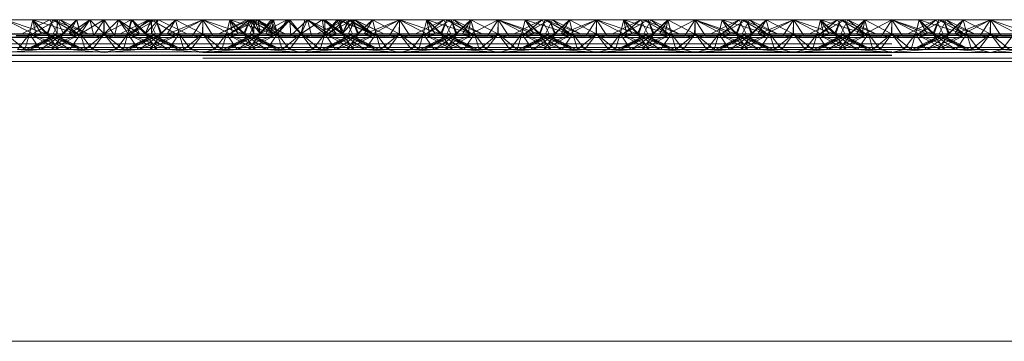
# Paper-space layout 'Layout1' of a CAD drawing. Extents: x -2 to 1033, y -36 to 596.
# Tile 109 of 182: x 699.156 to 701.656, y 484.38 to 485.196. Entities that reach past the tile are written whole.
import ezdxf

# ---------------------------------------------------------------- set-up
doc = ezdxf.new("R2010")
doc.units = 0
doc.linetypes.add('ACAD_ISO02W100', pattern=[15, 12, -3])
doc.layers.add('SS_1.ET-HALA_TaO-JD-LAVKA-ZEBRIK', color=9, linetype='CONTINUOUS', lineweight=13)

psp = doc.layouts.get("Layout1")

# ---------------------------------------------------------------- linework, layer by layer
at = {"layer": 'SS_1.ET-HALA_TaO-JD-LAVKA-ZEBRIK', "color": 9, "linetype": 'ACAD_ISO02W100', "ltscale": 0.25}
for p, q in [((699.1204, 485.1962), (699.2239, 485.1604)), ((699.2325, 485.1962), (699.1609, 485.1604)), ((699.1893, 485.1962), (699.1804, 485.1604)), ((699.1883, 485.1604), (699.2505, 485.1962)), ((699.2509, 485.1962), (699.1888, 485.1604)), ((699.1893, 485.1962), (699.2239, 485.1604)), ((699.1893, 485.1962), (699.3009, 485.1604)), ((699.2398, 485.1962), (699.2243, 485.1604)), ((699.2325, 485.1962), (699.2454, 485.1704)), ((699.2398, 485.1962), (699.3009, 485.1604)), ((699.2398, 485.1962), (699.3298, 485.1604)), ((699.2404, 485.1604), (699.2583, 485.1962)), ((699.2509, 485.1962), (699.2504, 485.1604)), ((699.2504, 485.1604), (699.2505, 485.1806)), ((699.2542, 485.188), (699.2505, 485.1962)), ((699.2505, 485.1806), (699.2505, 485.1962)), ((699.2509, 485.1962), (699.2665, 485.1604)), ((699.2665, 485.1604), (699.2542, 485.188)), ((699.2633, 485.1604), (699.2999, 485.1962)), ((699.2651, 485.1604), (699.2867, 485.182)), ((699.3011, 485.1962), (699.2665, 485.1604)), ((699.2665, 485.1604), (699.2866, 485.182)), ((699.2801, 485.1596), (699.3338, 485.1962)), ((699.2801, 485.1596), (699.2999, 485.1962)), ((699.2866, 485.182), (699.2999, 485.1962)), ((699.2937, 485.1562), (699.3338, 485.1962)), ((699.2999, 485.1962), (699.307, 485.1718)), ((699.3011, 485.1962), (699.3104, 485.1604)), ((699.3697, 485.1962), (699.3104, 485.1604)), ((699.3152, 485.1677), (699.3338, 485.1962)), ((699.3338, 485.1962), (699.3443, 485.1562)), ((699.3704, 485.1604), (699.3338, 485.1962)), ((699.3443, 485.1562), (699.3704, 485.1962)), ((699.3697, 485.1962), (699.3704, 485.1604)), ((699.3704, 485.1962), (699.3964, 485.1562)), ((699.4386, 485.1962), (699.3704, 485.1604)), ((699.4069, 485.1962), (699.3704, 485.1604)), ((699.3704, 485.1962), (699.3704, 485.1604)), ((699.3964, 485.1562), (699.4069, 485.1962)), ((699.4069, 485.1962), (699.4256, 485.1677)), ((699.4069, 485.1962), (699.4471, 485.1562)), ((699.4069, 485.1962), (699.4607, 485.1596)), ((699.4304, 485.1604), (699.4892, 485.1962)), ((699.4304, 485.1604), (699.4386, 485.1962)), ((699.4409, 485.1962), (699.4337, 485.1718)), ((699.4388, 485.1604), (699.501, 485.1962)), ((699.4388, 485.1604), (699.4825, 485.1962)), ((699.4409, 485.1962), (699.4607, 485.1596)), ((699.4409, 485.1962), (699.4541, 485.182)), ((699.4409, 485.1962), (699.4775, 485.1604)), ((699.4531, 485.1815), (699.4739, 485.1604)), ((699.4541, 485.182), (699.4743, 485.1604)), ((699.4743, 485.1604), (699.5083, 485.1962)), ((699.4743, 485.1604), (699.4892, 485.1962)), ((699.4867, 485.1877), (699.4743, 485.1604)), ((699.4825, 485.1962), (699.5004, 485.1604)), ((699.4906, 485.1962), (699.4867, 485.1877)), ((699.5509, 485.1604), (699.4892, 485.1962)), ((699.4905, 485.1802), (699.4904, 485.1604)), ((699.4906, 485.1962), (699.4905, 485.1802)), ((699.4906, 485.1962), (699.553, 485.1604)), ((699.4954, 485.1704), (699.5083, 485.1962)), ((699.5151, 485.1604), (699.501, 485.1962)), ((699.5165, 485.1604), (699.501, 485.1962)), ((699.5798, 485.1604), (699.5083, 485.1962)), ((699.5151, 485.1604), (699.5514, 485.1962)), ((699.5514, 485.1962), (699.5604, 485.1604)), ((699.5514, 485.1962), (699.6194, 485.1604)), ((699.6204, 485.1962), (699.6194, 485.1604)), ((699.6204, 485.1962), (699.7239, 485.1604)), ((699.6204, 485.1962), (699.6204, 485.1604)), ((699.7399, 485.1962), (699.6609, 485.1604)), ((699.7325, 485.1962), (699.6609, 485.1604)), ((699.6893, 485.1962), (699.6804, 485.1604)), ((699.6883, 485.1604), (699.7505, 485.1962)), ((699.7399, 485.1962), (699.6888, 485.1604)), ((699.7573, 485.1943), (699.6888, 485.1604)), ((699.6893, 485.1962), (699.7239, 485.1604)), ((699.6893, 485.1962), (699.8009, 485.1604)), ((699.7398, 485.1962), (699.7243, 485.1604)), ((699.7325, 485.1962), (699.7454, 485.1704)), ((699.7398, 485.1962), (699.8009, 485.1604)), ((699.7398, 485.1962), (699.8298, 485.1604)), ((699.7399, 485.1962), (699.7504, 485.1604)), ((699.7399, 485.1962), (699.7665, 485.1604)), ((699.7404, 485.1604), (699.7583, 485.1962)), ((699.7504, 485.1604), (699.7505, 485.1806)), ((699.7542, 485.188), (699.7505, 485.1962)), ((699.7505, 485.1806), (699.7505, 485.1962)), ((699.7665, 485.1604), (699.7542, 485.188)), ((699.7597, 485.1955), (699.7573, 485.1943)), ((699.7611, 485.1962), (699.7665, 485.1604)), ((699.7611, 485.1962), (699.8104, 485.1604)), ((699.7613, 485.1947), (699.7651, 485.1604)), ((699.7633, 485.1604), (699.7999, 485.1962)), ((699.7651, 485.1604), (699.7837, 485.1835)), ((699.7651, 485.1604), (699.7971, 485.1768)), ((699.7665, 485.1604), (699.7866, 485.182)), ((699.7801, 485.1596), (699.7999, 485.1962)), ((699.7866, 485.182), (699.7999, 485.1962)), ((699.7937, 485.1562), (699.8418, 485.1962)), ((699.7937, 485.1562), (699.7999, 485.1962)), ((699.7941, 485.1962), (699.8104, 485.1604)), ((699.807, 485.1718), (699.7999, 485.1962)), ((699.8104, 485.1604), (699.8351, 485.1962)), ((699.8418, 485.1962), (699.8163, 485.1672)), ((699.8351, 485.1962), (699.8704, 485.1604)), ((699.8418, 485.1962), (699.8443, 485.1562)), ((699.8704, 485.1604), (699.8418, 485.1962)), ((699.8443, 485.1562), (699.8868, 485.1962)), ((699.8704, 485.1604), (699.9238, 485.1962)), ((699.8868, 485.1962), (699.8704, 485.1604)), ((699.88, 485.1962), (699.8704, 485.1604)), ((699.8964, 485.1562), (699.8868, 485.1962)), ((699.8868, 485.1962), (699.923, 485.1665)), ((699.8868, 485.1962), (699.9471, 485.1562)), ((699.8868, 485.1962), (699.9607, 485.1596)), ((699.9304, 485.1604), (699.9238, 485.1962)), ((699.9301, 485.1962), (699.9303, 485.1701)), ((699.9301, 485.1962), (699.9607, 485.1596)), ((699.9301, 485.1962), (699.9775, 485.1604)), ((699.9304, 485.1604), (699.9619, 485.1962)), ((699.9304, 485.1604), (699.9507, 485.1803)), ((699.9388, 485.1604), (700.001, 485.1962)), ((699.9388, 485.1604), (699.9825, 485.1962)), ((699.948, 485.1789), (699.9739, 485.1604)), ((699.9507, 485.1803), (699.9669, 485.1962)), ((699.9619, 485.1962), (699.9743, 485.1604)), ((699.9649, 485.1874), (699.9739, 485.1604)), ((699.9669, 485.1962), (699.9743, 485.1604)), ((699.9669, 485.1962), (699.9775, 485.1604)), ((699.9669, 485.1962), (700.053, 485.1604)), ((699.9877, 485.1858), (699.9733, 485.1916)), ((699.9743, 485.1604), (700.0058, 485.1962)), ((699.9743, 485.1604), (699.9902, 485.1962)), ((699.9878, 485.1856), (699.9743, 485.1604)), ((699.9743, 485.1604), (699.9912, 485.1789)), ((699.9825, 485.1962), (700.0004, 485.1604)), ((700.0509, 485.1604), (699.9877, 485.1858)), ((699.9935, 485.1962), (699.9878, 485.1856)), ((700.0509, 485.1604), (699.9902, 485.1962)), ((699.9904, 485.1604), (700.0058, 485.1962)), ((699.9912, 485.1789), (700.0069, 485.1962)), ((699.9935, 485.1962), (700.053, 485.1604)), ((699.9952, 485.1708), (700.0069, 485.1962)), ((700.0151, 485.1604), (700.001, 485.1962)), ((700.0165, 485.1604), (700.001, 485.1962)), ((700.0509, 485.1604), (700.0058, 485.1962)), ((700.0798, 485.1604), (700.0058, 485.1962)), ((700.0069, 485.1962), (700.053, 485.1604)), ((700.0798, 485.1604), (700.0069, 485.1962)), ((700.0151, 485.1604), (700.0514, 485.1962)), ((700.0514, 485.1962), (700.0604, 485.1604)), ((700.0514, 485.1962), (700.1194, 485.1604)), ((700.1204, 485.1962), (700.1194, 485.1604)), ((700.1204, 485.1962), (700.2239, 485.1604)), ((700.1204, 485.1962), (700.1204, 485.1604)), ((700.2325, 485.1962), (700.1609, 485.1604)), ((700.1893, 485.1962), (700.1804, 485.1604)), ((700.1883, 485.1604), (700.251, 485.1962)), ((700.1883, 485.1604), (700.2325, 485.1962)), ((700.251, 485.1962), (700.1888, 485.1604)), ((700.1888, 485.1604), (700.2325, 485.1962)), ((700.1893, 485.1962), (700.2239, 485.1604)), ((700.1893, 485.1962), (700.3009, 485.1604)), ((700.2398, 485.1962), (700.2243, 485.1604)), ((700.2325, 485.1962), (700.2454, 485.1704)), ((700.2398, 485.1962), (700.3009, 485.1604)), ((700.2398, 485.1962), (700.3298, 485.1604)), ((700.2404, 485.1604), (700.2583, 485.1962)), ((700.2633, 485.1604), (700.251, 485.1962)), ((700.251, 485.1962), (700.2542, 485.188)), ((700.2544, 485.1884), (700.251, 485.1962)), ((700.251, 485.1962), (700.2665, 485.1604)), ((700.2542, 485.188), (700.2651, 485.1604)), ((700.2665, 485.1604), (700.2544, 485.1884)), ((700.2633, 485.1604), (700.3014, 485.1962)), ((700.2869, 485.1819), (700.2651, 485.1604)), ((700.2801, 485.1596), (700.3014, 485.1962)), ((700.2937, 485.1562), (700.3704, 485.1962)), ((700.3014, 485.1962), (700.2937, 485.1562)), ((700.3014, 485.1962), (700.3104, 485.1604)), ((700.3076, 485.1715), (700.3014, 485.1962)), ((700.3704, 485.1962), (700.3443, 485.1562)), ((700.3964, 485.1562), (700.3704, 485.1962)), ((700.3704, 485.1962), (700.4471, 485.1562)), ((700.3704, 485.1962), (700.4607, 485.1596)), ((700.3704, 485.1962), (700.3704, 485.1604)), ((700.4304, 485.1604), (700.4393, 485.1962)), ((700.4393, 485.1962), (700.4332, 485.1715)), ((700.4388, 485.1604), (700.501, 485.1962)), ((700.4388, 485.1604), (700.4825, 485.1962)), ((700.4393, 485.1962), (700.4607, 485.1596)), ((700.4393, 485.1962), (700.4775, 485.1604)), ((700.4739, 485.1604), (700.4534, 485.1816)), ((700.4907, 485.1797), (700.4656, 485.1878)), ((700.4743, 485.1604), (700.4898, 485.1962)), ((700.4864, 485.1884), (700.4743, 485.1604)), ((700.4898, 485.1962), (700.4775, 485.1604)), ((700.4825, 485.1962), (700.5004, 485.1604)), ((700.4898, 485.1962), (700.4864, 485.1884)), ((700.5509, 485.1604), (700.4898, 485.1962)), ((700.4898, 485.1962), (700.553, 485.1604)), ((700.5798, 485.1604), (700.4898, 485.1962)), ((700.5509, 485.1604), (700.4907, 485.1797)), ((700.4954, 485.1704), (700.5083, 485.1962)), ((700.5151, 485.1604), (700.501, 485.1962)), ((700.5165, 485.1604), (700.501, 485.1962)), ((700.5083, 485.1962), (700.553, 485.1604)), ((700.5798, 485.1604), (700.5083, 485.1962)), ((700.5151, 485.1604), (700.5514, 485.1962)), ((700.5514, 485.1962), (700.5604, 485.1604)), ((700.5514, 485.1962), (700.6194, 485.1604)), ((700.6204, 485.1962), (700.6194, 485.1604)), ((700.6204, 485.1962), (700.7239, 485.1604)), ((700.6204, 485.1962), (700.6204, 485.1604)), ((700.7325, 485.1962), (700.6609, 485.1604)), ((700.6893, 485.1962), (700.6804, 485.1604)), ((700.6883, 485.1604), (700.751, 485.1962)), ((700.6883, 485.1604), (700.7325, 485.1962)), ((700.751, 485.1962), (700.6888, 485.1604)), ((700.6888, 485.1604), (700.7325, 485.1962)), ((700.6893, 485.1962), (700.7239, 485.1604)), ((700.6893, 485.1962), (700.8009, 485.1604)), ((700.7398, 485.1962), (700.7243, 485.1604)), ((700.7325, 485.1962), (700.7454, 485.1704)), ((700.7398, 485.1962), (700.8009, 485.1604)), ((700.7398, 485.1962), (700.8298, 485.1604)), ((700.7404, 485.1604), (700.7583, 485.1962)), ((700.7633, 485.1604), (700.751, 485.1962)), ((700.751, 485.1962), (700.7542, 485.188)), ((700.751, 485.1962), (700.7665, 485.1604)), ((700.7544, 485.1884), (700.751, 485.1962)), ((700.7542, 485.188), (700.7651, 485.1604)), ((700.7665, 485.1604), (700.7544, 485.1884)), ((700.7633, 485.1604), (700.8014, 485.1962)), ((700.7869, 485.1819), (700.7651, 485.1604)), ((700.7801, 485.1596), (700.8014, 485.1962)), ((700.7937, 485.1562), (700.8704, 485.1962)), ((700.7937, 485.1562), (700.8014, 485.1962)), ((700.8014, 485.1962), (700.8104, 485.1604)), ((700.8076, 485.1715), (700.8014, 485.1962)), ((700.8704, 485.1962), (700.8443, 485.1562)), ((700.8964, 485.1562), (700.8704, 485.1962)), ((700.8704, 485.1962), (700.9471, 485.1562)), ((700.8704, 485.1962), (700.9607, 485.1596)), ((700.8704, 485.1962), (700.8704, 485.1604)), ((700.9304, 485.1604), (700.9393, 485.1962)), ((700.9393, 485.1962), (700.9332, 485.1715)), ((700.9388, 485.1604), (701.001, 485.1962)), ((700.9388, 485.1604), (700.9825, 485.1962)), ((700.9393, 485.1962), (700.9607, 485.1596)), ((700.9393, 485.1962), (700.9775, 485.1604)), ((700.9739, 485.1604), (700.9534, 485.1816)), ((700.9907, 485.1797), (700.9656, 485.1878)), ((700.9743, 485.1604), (700.9898, 485.1962)), ((700.9864, 485.1884), (700.9743, 485.1604)), ((700.9898, 485.1962), (700.9775, 485.1604)), ((700.9825, 485.1962), (701.0004, 485.1604)), ((700.9898, 485.1962), (700.9864, 485.1884)), ((701.0509, 485.1604), (700.9898, 485.1962)), ((700.9898, 485.1962), (701.053, 485.1604)), ((701.0798, 485.1604), (700.9898, 485.1962)), ((701.0509, 485.1604), (700.9907, 485.1797)), ((700.9954, 485.1704), (701.0083, 485.1962)), ((701.0151, 485.1604), (701.001, 485.1962)), ((701.0165, 485.1604), (701.001, 485.1962)), ((701.0083, 485.1962), (701.053, 485.1604)), ((701.0798, 485.1604), (701.0083, 485.1962)), ((701.0151, 485.1604), (701.0514, 485.1962)), ((701.0514, 485.1962), (701.0604, 485.1604)), ((701.0514, 485.1962), (701.1194, 485.1604)), ((701.1204, 485.1962), (701.1194, 485.1604)), ((701.1204, 485.1962), (701.2239, 485.1604)), ((701.1204, 485.1962), (701.1204, 485.1604)), ((701.2325, 485.1962), (701.1609, 485.1604)), ((701.1893, 485.1962), (701.1804, 485.1604)), ((701.1883, 485.1604), (701.251, 485.1962)), ((701.1883, 485.1604), (701.2325, 485.1962)), ((701.251, 485.1962), (701.1888, 485.1604)), ((701.1888, 485.1604), (701.2325, 485.1962)), ((701.1893, 485.1962), (701.2239, 485.1604)), ((701.1893, 485.1962), (701.3009, 485.1604)), ((701.2398, 485.1962), (701.2243, 485.1604)), ((701.2325, 485.1962), (701.2454, 485.1704)), ((701.2398, 485.1962), (701.3009, 485.1604)), ((701.2398, 485.1962), (701.3298, 485.1604)), ((701.2404, 485.1604), (701.2583, 485.1962)), ((701.2633, 485.1604), (701.251, 485.1962)), ((701.251, 485.1962), (701.2542, 485.188)), ((701.2544, 485.1884), (701.251, 485.1962)), ((701.251, 485.1962), (701.2665, 485.1604)), ((701.2542, 485.188), (701.2651, 485.1604)), ((701.2665, 485.1604), (701.2544, 485.1884)), ((701.2633, 485.1604), (701.3014, 485.1962)), ((701.2869, 485.1819), (701.2651, 485.1604)), ((701.2801, 485.1596), (701.3014, 485.1962)), ((701.2937, 485.1562), (701.3704, 485.1962)), ((701.2937, 485.1562), (701.3014, 485.1962)), ((701.3014, 485.1962), (701.3104, 485.1604)), ((701.3076, 485.1715), (701.3014, 485.1962)), ((701.3704, 485.1962), (701.3443, 485.1562)), ((701.3964, 485.1562), (701.3704, 485.1962)), ((701.3704, 485.1962), (701.4471, 485.1562)), ((701.3704, 485.1962), (701.4607, 485.1596)), ((701.3704, 485.1604), (701.3704, 485.1962)), ((701.4304, 485.1604), (701.4393, 485.1962)), ((701.4393, 485.1962), (701.4332, 485.1715)), ((701.4388, 485.1604), (701.501, 485.1962)), ((701.4388, 485.1604), (701.4825, 485.1962)), ((701.4393, 485.1962), (701.4607, 485.1596)), ((701.4393, 485.1962), (701.4775, 485.1604)), ((701.4739, 485.1604), (701.4534, 485.1816)), ((701.4907, 485.1797), (701.4656, 485.1878)), ((701.4743, 485.1604), (701.4898, 485.1962)), ((701.4864, 485.1884), (701.4743, 485.1604)), ((701.4898, 485.1962), (701.4775, 485.1604)), ((701.4825, 485.1962), (701.5004, 485.1604)), ((701.4898, 485.1962), (701.4864, 485.1884)), ((701.5509, 485.1604), (701.4898, 485.1962)), ((701.4898, 485.1962), (701.553, 485.1604)), ((701.5798, 485.1604), (701.4898, 485.1962)), ((701.5509, 485.1604), (701.4907, 485.1797)), ((701.4954, 485.1704), (701.5083, 485.1962)), ((701.5151, 485.1604), (701.501, 485.1962)), ((701.5165, 485.1604), (701.501, 485.1962)), ((701.5083, 485.1962), (701.553, 485.1604)), ((701.5798, 485.1604), (701.5083, 485.1962)), ((701.5151, 485.1604), (701.5514, 485.1962)), ((701.5514, 485.1962), (701.5604, 485.1604)), ((701.5514, 485.1962), (701.6194, 485.1604)), ((701.6204, 485.1962), (701.6194, 485.1604)), ((701.6204, 485.1962), (701.7239, 485.1604)), ((701.6204, 485.1604), (701.6204, 485.1962)), ((699.0301, 485.1596), (699.2107, 485.1596)), ((699.1204, 485.1604), (699.1688, 485.1204)), ((699.1804, 485.1604), (699.1204, 485.1604)), ((699.1804, 485.1604), (699.1503, 485.1204)), ((699.1804, 485.1604), (699.1688, 485.1204)), ((699.2454, 485.1579), (699.1724, 485.1204)), ((699.1724, 485.1204), (699.2522, 485.1544)), ((699.1804, 485.1604), (699.2076, 485.1204)), ((699.1804, 485.1604), (699.2543, 485.1204)), ((699.1804, 485.1604), (699.2819, 485.1204)), ((699.2243, 485.1604), (699.1804, 485.1604)), ((699.2665, 485.1604), (699.1824, 485.1204)), ((699.2504, 485.1604), (699.1824, 485.1204)), ((699.2088, 485.1204), (699.2554, 485.1527)), ((699.2243, 485.1604), (699.2543, 485.1204)), ((699.2819, 485.1204), (699.2243, 485.1604)), ((699.2243, 485.1604), (699.3084, 485.1204)), ((699.3184, 485.1204), (699.2243, 485.1604)), ((699.2275, 485.1604), (699.2243, 485.1604)), ((699.3104, 485.1604), (699.2364, 485.1204)), ((699.2665, 485.1604), (699.2364, 485.1204)), ((699.2404, 485.1604), (699.3084, 485.1204)), ((699.3184, 485.1204), (699.2404, 485.1604)), ((699.2454, 485.1704), (699.2504, 485.1604)), ((699.2504, 485.1604), (699.2454, 485.1579)), ((699.2522, 485.1544), (699.2665, 485.1604)), ((699.2554, 485.1527), (699.2665, 485.1604)), ((699.2633, 485.1604), (699.2801, 485.1596)), ((699.2708, 485.1448), (699.3104, 485.1604)), ((699.2801, 485.1596), (699.2937, 485.1562)), ((699.3104, 485.1604), (699.2923, 485.1338)), ((699.2937, 485.1562), (699.3704, 485.1509)), ((699.307, 485.1718), (699.3104, 485.1604)), ((699.3104, 485.1604), (699.3152, 485.1677)), ((699.3104, 485.1604), (699.322, 485.1204)), ((699.3104, 485.1604), (699.3404, 485.1204)), ((699.3704, 485.1604), (699.322, 485.1204)), ((699.3404, 485.1204), (699.3704, 485.1604)), ((699.3443, 485.1562), (699.3704, 485.1509)), ((699.4003, 485.1204), (699.3704, 485.1604)), ((699.3704, 485.1604), (699.4188, 485.1204)), ((699.3704, 485.1509), (699.4471, 485.1562)), ((699.3704, 485.1509), (699.3964, 485.1562)), ((699.4003, 485.1204), (699.4304, 485.1604)), ((699.4188, 485.1204), (699.4304, 485.1604)), ((699.5165, 485.1604), (699.4224, 485.1204)), ((699.5004, 485.1604), (699.4224, 485.1204)), ((699.4256, 485.1677), (699.4304, 485.1604)), ((699.4337, 485.1718), (699.4304, 485.1604)), ((699.4304, 485.1604), (699.4576, 485.1204)), ((699.5043, 485.1204), (699.4304, 485.1604)), ((699.4304, 485.1604), (699.47, 485.1448)), ((699.4324, 485.1204), (699.5165, 485.1604)), ((699.4324, 485.1204), (699.5004, 485.1604)), ((699.4471, 485.1562), (699.4607, 485.1596)), ((699.4588, 485.1204), (699.5604, 485.1604)), ((699.4588, 485.1204), (699.5165, 485.1604)), ((699.4607, 485.1596), (699.4775, 485.1604)), ((699.5043, 485.1204), (699.4743, 485.1604)), ((699.4743, 485.1604), (699.4854, 485.1527)), ((699.5584, 485.1204), (699.4743, 485.1604)), ((699.4743, 485.1604), (699.4886, 485.1544)), ((699.4854, 485.1527), (699.5319, 485.1204)), ((699.5604, 485.1604), (699.4864, 485.1204)), ((699.4864, 485.1204), (699.5165, 485.1604)), ((699.4886, 485.1544), (699.5684, 485.1204)), ((699.4904, 485.1604), (699.4954, 485.1704)), ((699.5584, 485.1204), (699.4904, 485.1604)), ((699.4954, 485.1579), (699.4904, 485.1604)), ((699.5684, 485.1204), (699.4954, 485.1579)), ((699.5165, 485.1604), (699.5133, 485.1604)), ((699.5604, 485.1604), (699.5165, 485.1604)), ((699.5301, 485.1596), (699.7107, 485.1596)), ((699.5332, 485.1204), (699.5604, 485.1604)), ((699.572, 485.1204), (699.5604, 485.1604)), ((699.5604, 485.1604), (699.5904, 485.1204)), ((699.6204, 485.1604), (699.5604, 485.1604)), ((699.572, 485.1204), (699.6204, 485.1604)), ((699.6204, 485.1604), (699.5904, 485.1204)), ((699.6204, 485.1604), (699.6503, 485.1204)), ((699.6204, 485.1604), (699.6688, 485.1204)), ((699.6804, 485.1604), (699.6204, 485.1604)), ((699.6804, 485.1604), (699.6503, 485.1204)), ((699.6804, 485.1604), (699.6688, 485.1204)), ((699.7454, 485.1579), (699.6724, 485.1204)), ((699.6724, 485.1204), (699.7522, 485.1544)), ((699.6804, 485.1604), (699.7076, 485.1204)), ((699.6804, 485.1604), (699.7543, 485.1204)), ((699.6804, 485.1604), (699.7819, 485.1204)), ((699.7243, 485.1604), (699.6804, 485.1604)), ((699.7665, 485.1604), (699.6824, 485.1204)), ((699.7504, 485.1604), (699.6824, 485.1204)), ((699.7088, 485.1204), (699.7554, 485.1527)), ((699.7243, 485.1604), (699.7543, 485.1204)), ((699.7819, 485.1204), (699.7243, 485.1604)), ((699.7243, 485.1604), (699.8084, 485.1204)), ((699.8184, 485.1204), (699.7243, 485.1604)), ((699.7275, 485.1604), (699.7243, 485.1604)), ((699.8104, 485.1604), (699.7364, 485.1204)), ((699.7665, 485.1604), (699.7364, 485.1204)), ((699.7404, 485.1604), (699.8084, 485.1204)), ((699.8184, 485.1204), (699.7404, 485.1604)), ((699.7454, 485.1704), (699.7504, 485.1604)), ((699.7504, 485.1604), (699.7454, 485.1579)), ((699.7522, 485.1544), (699.7665, 485.1604)), ((699.7554, 485.1527), (699.7665, 485.1604)), ((699.7801, 485.1596), (699.7633, 485.1604)), ((699.7708, 485.1448), (699.8104, 485.1604)), ((699.7801, 485.1596), (699.7937, 485.1562)), ((699.7923, 485.1338), (699.8104, 485.1604)), ((699.7937, 485.1562), (699.8704, 485.1509)), ((699.8104, 485.1604), (699.807, 485.1718)), ((699.8163, 485.1672), (699.8104, 485.1604)), ((699.8104, 485.1604), (699.822, 485.1204)), ((699.8104, 485.1604), (699.8404, 485.1204)), ((699.8704, 485.1604), (699.822, 485.1204)), ((699.8404, 485.1204), (699.8704, 485.1604)), ((699.8443, 485.1562), (699.8704, 485.1509)), ((699.9003, 485.1204), (699.8704, 485.1604)), ((699.9188, 485.1204), (699.8704, 485.1604)), ((699.9471, 485.1562), (699.8704, 485.1509)), ((699.8704, 485.1509), (699.8964, 485.1562)), ((699.9003, 485.1204), (699.9304, 485.1604)), ((699.9188, 485.1204), (699.9304, 485.1604)), ((700.0165, 485.1604), (699.9224, 485.1204)), ((700.0004, 485.1604), (699.9224, 485.1204)), ((699.923, 485.1665), (699.9304, 485.1604)), ((699.9303, 485.1701), (699.9304, 485.1604)), ((699.9304, 485.1604), (699.9576, 485.1204)), ((700.0043, 485.1204), (699.9304, 485.1604)), ((699.9304, 485.1604), (699.97, 485.1448)), ((699.9324, 485.1204), (700.0165, 485.1604)), ((699.9324, 485.1204), (700.0004, 485.1604)), ((699.9607, 485.1596), (699.9471, 485.1562)), ((699.9588, 485.1204), (700.0604, 485.1604)), ((699.9588, 485.1204), (700.0165, 485.1604)), ((699.9775, 485.1604), (699.9607, 485.1596)), ((700.0043, 485.1204), (699.9743, 485.1604)), ((699.9743, 485.1604), (699.9854, 485.1527)), ((700.0584, 485.1204), (699.9743, 485.1604)), ((699.9743, 485.1604), (699.9886, 485.1544)), ((699.9854, 485.1527), (700.0319, 485.1204)), ((700.0604, 485.1604), (699.9864, 485.1204)), ((699.9864, 485.1204), (700.0165, 485.1604)), ((699.9886, 485.1544), (700.0684, 485.1204)), ((699.9904, 485.1604), (699.9952, 485.1708)), ((700.0584, 485.1204), (699.9904, 485.1604)), ((699.9954, 485.1579), (699.9904, 485.1604)), ((700.0684, 485.1204), (699.9954, 485.1579)), ((700.0165, 485.1604), (700.0133, 485.1604)), ((700.0604, 485.1604), (700.0165, 485.1604)), ((700.0301, 485.1596), (700.2107, 485.1596)), ((700.0332, 485.1204), (700.0604, 485.1604)), ((700.072, 485.1204), (700.0604, 485.1604)), ((700.0604, 485.1604), (700.0904, 485.1204)), ((700.1204, 485.1604), (700.0604, 485.1604)), ((700.072, 485.1204), (700.1204, 485.1604)), ((700.1204, 485.1604), (700.0904, 485.1204)), ((700.1204, 485.1604), (700.1503, 485.1204)), ((700.1204, 485.1604), (700.1688, 485.1204)), ((700.1804, 485.1604), (700.1204, 485.1604)), ((700.1503, 485.1204), (700.1804, 485.1604)), ((700.1804, 485.1604), (700.1688, 485.1204)), ((700.2454, 485.1579), (700.1724, 485.1204)), ((700.1724, 485.1204), (700.2522, 485.1544)), ((700.1804, 485.1604), (700.2076, 485.1204)), ((700.1804, 485.1604), (700.2543, 485.1204)), ((700.1804, 485.1604), (700.2819, 485.1204)), ((700.2243, 485.1604), (700.1804, 485.1604)), ((700.2665, 485.1604), (700.1824, 485.1204)), ((700.2504, 485.1604), (700.1824, 485.1204)), ((700.2088, 485.1204), (700.2554, 485.1527)), ((700.2243, 485.1604), (700.2543, 485.1204)), ((700.2243, 485.1604), (700.2819, 485.1204)), ((700.2243, 485.1604), (700.3084, 485.1204)), ((700.3184, 485.1204), (700.2243, 485.1604)), ((700.2275, 485.1604), (700.2243, 485.1604)), ((700.3104, 485.1604), (700.2364, 485.1204)), ((700.2665, 485.1604), (700.2364, 485.1204)), ((700.2404, 485.1604), (700.3084, 485.1204)), ((700.3184, 485.1204), (700.2404, 485.1604)), ((700.2454, 485.1704), (700.2504, 485.1604)), ((700.2504, 485.1604), (700.2454, 485.1579)), ((700.2522, 485.1544), (700.2665, 485.1604)), ((700.2554, 485.1527), (700.2665, 485.1604)), ((700.2801, 485.1596), (700.2633, 485.1604)), ((700.2708, 485.1448), (700.3104, 485.1604)), ((700.2801, 485.1596), (700.2937, 485.1562)), ((700.3104, 485.1604), (700.2923, 485.1338)), ((700.2937, 485.1562), (700.3704, 485.1509)), ((700.3104, 485.1604), (700.3076, 485.1715)), ((700.3104, 485.1604), (700.322, 485.1204)), ((700.3104, 485.1604), (700.3404, 485.1204)), ((700.3704, 485.1604), (700.322, 485.1204)), ((700.3404, 485.1204), (700.3704, 485.1604)), ((700.3443, 485.1562), (700.3704, 485.1509)), ((700.3704, 485.1604), (700.4003, 485.1204)), ((700.3704, 485.1604), (700.4188, 485.1204)), ((700.3704, 485.1509), (700.4471, 485.1562)), ((700.3704, 485.1509), (700.3964, 485.1562)), ((700.4003, 485.1204), (700.4304, 485.1604)), ((700.4188, 485.1204), (700.4304, 485.1604)), ((700.4224, 485.1204), (700.5165, 485.1604)), ((700.5004, 485.1604), (700.4224, 485.1204)), ((700.4332, 485.1715), (700.4304, 485.1604)), ((700.4304, 485.1604), (700.4485, 485.1338)), ((700.5043, 485.1204), (700.4304, 485.1604)), ((700.4304, 485.1604), (700.47, 485.1448)), ((700.4324, 485.1204), (700.5165, 485.1604)), ((700.4324, 485.1204), (700.5004, 485.1604)), ((700.4367, 485.1733), (700.4739, 485.1604)), ((700.4471, 485.1562), (700.4607, 485.1596)), ((700.4588, 485.1204), (700.5604, 485.1604)), ((700.4588, 485.1204), (700.5165, 485.1604)), ((700.4607, 485.1596), (700.4775, 485.1604)), ((700.5043, 485.1204), (700.4743, 485.1604)), ((700.4743, 485.1604), (700.4854, 485.1527)), ((700.5584, 485.1204), (700.4743, 485.1604)), ((700.4743, 485.1604), (700.4886, 485.1544)), ((700.4854, 485.1527), (700.5319, 485.1204)), ((700.4864, 485.1204), (700.5604, 485.1604)), ((700.4864, 485.1204), (700.5165, 485.1604)), ((700.4886, 485.1544), (700.5684, 485.1204)), ((700.4904, 485.1604), (700.4954, 485.1704)), ((700.5584, 485.1204), (700.4904, 485.1604)), ((700.4954, 485.1579), (700.4904, 485.1604)), ((700.5684, 485.1204), (700.4954, 485.1579)), ((700.5165, 485.1604), (700.5133, 485.1604)), ((700.5604, 485.1604), (700.5165, 485.1604)), ((700.5301, 485.1596), (700.7107, 485.1596)), ((700.5332, 485.1204), (700.5604, 485.1604)), ((700.572, 485.1204), (700.5604, 485.1604)), ((700.5604, 485.1604), (700.5904, 485.1204)), ((700.6204, 485.1604), (700.5604, 485.1604)), ((700.572, 485.1204), (700.6204, 485.1604)), ((700.6204, 485.1604), (700.5904, 485.1204)), ((700.6204, 485.1604), (700.6503, 485.1204)), ((700.6204, 485.1604), (700.6688, 485.1204)), ((700.6804, 485.1604), (700.6204, 485.1604)), ((700.6503, 485.1204), (700.6804, 485.1604)), ((700.6804, 485.1604), (700.6688, 485.1204)), ((700.7454, 485.1579), (700.6724, 485.1204)), ((700.6724, 485.1204), (700.7522, 485.1544)), ((700.6804, 485.1604), (700.7076, 485.1204)), ((700.6804, 485.1604), (700.7543, 485.1204)), ((700.6804, 485.1604), (700.7819, 485.1204)), ((700.7243, 485.1604), (700.6804, 485.1604)), ((700.7665, 485.1604), (700.6824, 485.1204)), ((700.7504, 485.1604), (700.6824, 485.1204)), ((700.7088, 485.1204), (700.7554, 485.1527)), ((700.7243, 485.1604), (700.7543, 485.1204)), ((700.7243, 485.1604), (700.7819, 485.1204)), ((700.7243, 485.1604), (700.8084, 485.1204)), ((700.8184, 485.1204), (700.7243, 485.1604)), ((700.7275, 485.1604), (700.7243, 485.1604)), ((700.8104, 485.1604), (700.7364, 485.1204)), ((700.7665, 485.1604), (700.7364, 485.1204)), ((700.7404, 485.1604), (700.8084, 485.1204)), ((700.8184, 485.1204), (700.7404, 485.1604)), ((700.7454, 485.1704), (700.7504, 485.1604)), ((700.7504, 485.1604), (700.7454, 485.1579)), ((700.7522, 485.1544), (700.7665, 485.1604)), ((700.7554, 485.1527), (700.7665, 485.1604)), ((700.7801, 485.1596), (700.7633, 485.1604)), ((700.7708, 485.1448), (700.8104, 485.1604)), ((700.7801, 485.1596), (700.7937, 485.1562)), ((700.8104, 485.1604), (700.7923, 485.1338)), ((700.7937, 485.1562), (700.8704, 485.1509)), ((700.8104, 485.1604), (700.8076, 485.1715)), ((700.8104, 485.1604), (700.822, 485.1204)), ((700.8104, 485.1604), (700.8404, 485.1204)), ((700.8704, 485.1604), (700.822, 485.1204)), ((700.8404, 485.1204), (700.8704, 485.1604)), ((700.8443, 485.1562), (700.8704, 485.1509)), ((700.8704, 485.1604), (700.9003, 485.1204)), ((700.8704, 485.1604), (700.9188, 485.1204)), ((700.8704, 485.1509), (700.9471, 485.1562)), ((700.8704, 485.1509), (700.8964, 485.1562)), ((700.9003, 485.1204), (700.9304, 485.1604)), ((700.9188, 485.1204), (700.9304, 485.1604)), ((700.9224, 485.1204), (701.0165, 485.1604)), ((701.0004, 485.1604), (700.9224, 485.1204)), ((700.9332, 485.1715), (700.9304, 485.1604)), ((700.9304, 485.1604), (700.9576, 485.1204)), ((701.0043, 485.1204), (700.9304, 485.1604)), ((700.9304, 485.1604), (700.97, 485.1448)), ((700.9324, 485.1204), (701.0165, 485.1604)), ((701.0004, 485.1604), (700.9324, 485.1204)), ((700.9367, 485.1733), (700.9739, 485.1604)), ((700.9471, 485.1562), (700.9607, 485.1596)), ((700.9588, 485.1204), (701.0604, 485.1604)), ((700.9588, 485.1204), (701.0165, 485.1604)), ((700.9607, 485.1596), (700.9775, 485.1604)), ((701.0043, 485.1204), (700.9743, 485.1604)), ((700.9743, 485.1604), (700.9854, 485.1527)), ((701.0584, 485.1204), (700.9743, 485.1604)), ((700.9743, 485.1604), (700.9886, 485.1544)), ((700.9854, 485.1527), (701.0319, 485.1204)), ((700.9864, 485.1204), (701.0604, 485.1604)), ((700.9864, 485.1204), (701.0165, 485.1604)), ((700.9886, 485.1544), (701.0684, 485.1204)), ((700.9904, 485.1604), (700.9954, 485.1704)), ((701.0584, 485.1204), (700.9904, 485.1604)), ((700.9954, 485.1579), (700.9904, 485.1604)), ((701.0684, 485.1204), (700.9954, 485.1579)), ((701.0165, 485.1604), (701.0133, 485.1604)), ((701.0604, 485.1604), (701.0165, 485.1604)), ((701.0301, 485.1596), (701.2107, 485.1596)), ((701.0332, 485.1204), (701.0604, 485.1604)), ((701.072, 485.1204), (701.0604, 485.1604)), ((701.0604, 485.1604), (701.0904, 485.1204)), ((701.1204, 485.1604), (701.0604, 485.1604)), ((701.072, 485.1204), (701.1204, 485.1604)), ((701.1204, 485.1604), (701.0904, 485.1204)), ((701.1204, 485.1604), (701.1503, 485.1204)), ((701.1204, 485.1604), (701.1688, 485.1204)), ((701.1804, 485.1604), (701.1204, 485.1604)), ((701.1503, 485.1204), (701.1804, 485.1604)), ((701.1804, 485.1604), (701.1688, 485.1204)), ((701.2454, 485.1579), (701.1724, 485.1204)), ((701.1724, 485.1204), (701.2522, 485.1544)), ((701.1804, 485.1604), (701.2076, 485.1204)), ((701.1804, 485.1604), (701.2543, 485.1204)), ((701.1804, 485.1604), (701.2819, 485.1204)), ((701.2243, 485.1604), (701.1804, 485.1604)), ((701.2665, 485.1604), (701.1824, 485.1204)), ((701.2504, 485.1604), (701.1824, 485.1204)), ((701.2088, 485.1204), (701.2554, 485.1527)), ((701.2243, 485.1604), (701.2543, 485.1204)), ((701.2243, 485.1604), (701.2819, 485.1204)), ((701.2243, 485.1604), (701.3084, 485.1204)), ((701.3184, 485.1204), (701.2243, 485.1604)), ((701.2275, 485.1604), (701.2243, 485.1604)), ((701.3104, 485.1604), (701.2364, 485.1204)), ((701.2665, 485.1604), (701.2364, 485.1204)), ((701.2404, 485.1604), (701.3084, 485.1204)), ((701.3184, 485.1204), (701.2404, 485.1604)), ((701.2454, 485.1704), (701.2504, 485.1604)), ((701.2504, 485.1604), (701.2454, 485.1579)), ((701.2522, 485.1544), (701.2665, 485.1604)), ((701.2554, 485.1527), (701.2665, 485.1604)), ((701.2801, 485.1596), (701.2633, 485.1604)), ((701.2708, 485.1448), (701.3104, 485.1604)), ((701.2801, 485.1596), (701.2937, 485.1562)), ((701.3104, 485.1604), (701.2923, 485.1338)), ((701.2937, 485.1562), (701.3704, 485.1509)), ((701.3104, 485.1604), (701.3076, 485.1715)), ((701.3104, 485.1604), (701.322, 485.1204)), ((701.3104, 485.1604), (701.3404, 485.1204)), ((701.3704, 485.1604), (701.322, 485.1204)), ((701.3404, 485.1204), (701.3704, 485.1604)), ((701.3443, 485.1562), (701.3704, 485.1509)), ((701.4003, 485.1204), (701.3704, 485.1604)), ((701.4188, 485.1204), (701.3704, 485.1604)), ((701.4471, 485.1562), (701.3704, 485.1509)), ((701.3704, 485.1509), (701.3964, 485.1562)), ((701.4003, 485.1204), (701.4304, 485.1604)), ((701.4188, 485.1204), (701.4304, 485.1604)), ((701.4224, 485.1204), (701.5165, 485.1604)), ((701.5004, 485.1604), (701.4224, 485.1204)), ((701.4332, 485.1715), (701.4304, 485.1604)), ((701.4304, 485.1604), (701.4576, 485.1204)), ((701.5043, 485.1204), (701.4304, 485.1604)), ((701.4304, 485.1604), (701.47, 485.1448)), ((701.4324, 485.1204), (701.5165, 485.1604)), ((701.4324, 485.1204), (701.5004, 485.1604)), ((701.4739, 485.1604), (701.4367, 485.1733)), ((701.4607, 485.1596), (701.4471, 485.1562)), ((701.4588, 485.1204), (701.5604, 485.1604)), ((701.4588, 485.1204), (701.5165, 485.1604)), ((701.4775, 485.1604), (701.4607, 485.1596)), ((701.5043, 485.1204), (701.4743, 485.1604)), ((701.4743, 485.1604), (701.4854, 485.1527)), ((701.5584, 485.1204), (701.4743, 485.1604)), ((701.4743, 485.1604), (701.4886, 485.1544)), ((701.4854, 485.1527), (701.5319, 485.1204)), ((701.4864, 485.1204), (701.5604, 485.1604)), ((701.4864, 485.1204), (701.5165, 485.1604)), ((701.4886, 485.1544), (701.5684, 485.1204)), ((701.4904, 485.1604), (701.4954, 485.1704)), ((701.5584, 485.1204), (701.4904, 485.1604)), ((701.4954, 485.1579), (701.4904, 485.1604)), ((701.5684, 485.1204), (701.4954, 485.1579)), ((701.5165, 485.1604), (701.5133, 485.1604)), ((701.5604, 485.1604), (701.5165, 485.1604)), ((701.5301, 485.1596), (701.7107, 485.1596)), ((701.5332, 485.1204), (701.5604, 485.1604)), ((701.572, 485.1204), (701.5604, 485.1604)), ((701.5604, 485.1604), (701.5904, 485.1204)), ((701.6204, 485.1604), (701.5604, 485.1604)), ((701.572, 485.1204), (701.6204, 485.1604)), ((701.5904, 485.1204), (701.6204, 485.1604)), ((701.6204, 485.1604), (701.6503, 485.1204)), ((701.6204, 485.1604), (701.6688, 485.1204)), ((701.6804, 485.1604), (701.6204, 485.1604)), ((701.6503, 485.1204), (701.6804, 485.1604)), ((698.3704, 485.1353), (706.3704, 485.1353)), ((699.2088, 485.1204), (699.2708, 485.1448)), ((699.2923, 485.1338), (699.2832, 485.1204)), ((699.47, 485.1448), (699.5319, 485.1204)), ((699.7088, 485.1204), (699.7708, 485.1448)), ((699.7832, 485.1204), (699.7923, 485.1338)), ((699.97, 485.1448), (700.0319, 485.1204)), ((700.2088, 485.1204), (700.2708, 485.1448)), ((700.2923, 485.1338), (700.2832, 485.1204)), ((700.4485, 485.1338), (700.4576, 485.1204)), ((700.47, 485.1448), (700.5319, 485.1204)), ((700.7088, 485.1204), (700.7708, 485.1448)), ((700.7923, 485.1338), (700.7832, 485.1204)), ((700.97, 485.1448), (701.0319, 485.1204)), ((701.2088, 485.1204), (701.2708, 485.1448)), ((701.2923, 485.1338), (701.2832, 485.1204)), ((701.47, 485.1448), (701.5319, 485.1204)), ((698.3704, 485.1143), (706.3704, 485.1143)), ((706.3704, 485.1128), (698.3704, 485.1128)), ((698.3704, 485.1064), (706.3704, 485.1064)), ((698.3704, 485.1054), (706.3704, 485.1054)), ((699.1204, 485.1128), (699.2076, 485.1204)), ((699.1503, 485.1204), (699.2076, 485.1204)), ((699.2076, 485.1204), (699.5332, 485.1204)), ((699.2832, 485.1204), (699.3704, 485.1128)), ((699.3404, 485.1204), (699.3704, 485.1128)), ((699.3704, 485.1128), (699.4576, 485.1204)), ((699.3704, 485.1128), (699.4003, 485.1204)), ((699.5332, 485.1204), (699.6204, 485.1128)), ((699.5332, 485.1204), (699.5904, 485.1204)), ((699.5904, 485.1204), (699.6204, 485.1128)), ((699.5904, 485.1204), (699.6503, 485.1204)), ((699.6204, 485.1128), (699.7076, 485.1204)), ((699.6503, 485.1204), (699.6204, 485.1128)), ((699.6503, 485.1204), (699.7076, 485.1204)), ((699.7076, 485.1204), (700.0332, 485.1204)), ((699.7832, 485.1204), (699.8704, 485.1128)), ((699.8404, 485.1204), (699.8704, 485.1128)), ((699.9576, 485.1204), (699.8704, 485.1128)), ((699.8704, 485.1128), (699.9003, 485.1204)), ((700.0332, 485.1204), (700.1204, 485.1128)), ((700.0332, 485.1204), (700.0904, 485.1204)), ((700.0904, 485.1204), (700.1204, 485.1128)), ((700.0904, 485.1204), (700.1503, 485.1204)), ((700.1204, 485.1128), (700.2076, 485.1204)), ((700.1503, 485.1204), (700.1204, 485.1128)), ((700.1503, 485.1204), (700.2076, 485.1204)), ((700.2076, 485.1204), (700.5332, 485.1204)), ((700.2832, 485.1204), (700.3704, 485.1128)), ((700.3404, 485.1204), (700.3704, 485.1128)), ((700.4576, 485.1204), (700.3704, 485.1128)), ((700.3704, 485.1128), (700.4003, 485.1204)), ((700.6204, 485.1128), (700.5332, 485.1204)), ((700.5332, 485.1204), (700.5904, 485.1204)), ((700.5904, 485.1204), (700.6204, 485.1128)), ((700.5904, 485.1204), (700.6503, 485.1204)), ((700.6204, 485.1128), (700.7076, 485.1204)), ((700.6503, 485.1204), (700.6204, 485.1128)), ((700.6503, 485.1204), (700.7076, 485.1204)), ((700.7076, 485.1204), (701.0332, 485.1204)), ((700.7832, 485.1204), (700.8704, 485.1128)), ((700.8404, 485.1204), (700.8704, 485.1128)), ((700.9576, 485.1204), (700.8704, 485.1128)), ((700.8704, 485.1128), (700.9003, 485.1204)), ((701.1204, 485.1128), (701.0332, 485.1204)), ((701.0332, 485.1204), (701.0904, 485.1204)), ((701.0904, 485.1204), (701.1204, 485.1128)), ((701.0904, 485.1204), (701.1503, 485.1204)), ((701.1204, 485.1128), (701.2076, 485.1204)), ((701.1503, 485.1204), (701.1204, 485.1128)), ((701.1503, 485.1204), (701.2076, 485.1204)), ((701.2076, 485.1204), (701.5332, 485.1204)), ((701.2832, 485.1204), (701.3704, 485.1128)), ((701.3704, 485.1128), (701.3404, 485.1204)), ((701.4576, 485.1204), (701.3704, 485.1128)), ((701.3704, 485.1128), (701.4003, 485.1204)), ((701.6204, 485.1128), (701.5332, 485.1204)), ((701.5332, 485.1204), (701.5904, 485.1204)), ((701.5904, 485.1204), (701.6204, 485.1128)), ((701.5904, 485.1204), (701.6503, 485.1204)), ((701.6204, 485.1128), (701.7076, 485.1204)), ((701.6204, 485.1128), (701.6503, 485.1204)), ((701.6503, 485.1204), (701.7076, 485.1204)), ((706.3704, 485.0987), (698.3704, 485.0987))]:
    psp.add_line(p, q, dxfattribs=at)
at = {"layer": 'SS_1.ET-HALA_TaO-JD-LAVKA-ZEBRIK', "color": 5, "linetype": 'Continuous', "ltscale": 0.25}
for p, q in [((699.1204, 485.1962), (699.1971, 485.1562)), ((699.1893, 485.1962), (699.1204, 485.1962)), ((699.1893, 485.1962), (699.1971, 485.1562)), ((699.2107, 485.1596), (699.1893, 485.1962)), ((699.2275, 485.1604), (699.1893, 485.1962)), ((699.2398, 485.1962), (699.1893, 485.1962)), ((699.2275, 485.1604), (699.2398, 485.1962)), ((699.303, 485.1604), (699.2398, 485.1962)), ((699.2583, 485.1962), (699.2398, 485.1962)), ((699.303, 485.1604), (699.2583, 485.1962)), ((699.3298, 485.1604), (699.2583, 485.1962)), ((699.3011, 485.1962), (699.2583, 485.1962)), ((699.2867, 485.182), (699.3011, 485.1962)), ((699.3697, 485.1962), (699.3011, 485.1962)), ((699.3697, 485.1962), (699.3694, 485.1604)), ((699.4386, 485.1962), (699.3697, 485.1962)), ((699.4825, 485.1962), (699.4109, 485.1604)), ((699.501, 485.1962), (699.4383, 485.1604)), ((699.4825, 485.1962), (699.4383, 485.1604)), ((699.4386, 485.1962), (699.4531, 485.1815)), ((699.4825, 485.1962), (699.4386, 485.1962)), ((699.501, 485.1962), (699.4825, 485.1962)), ((699.501, 485.1962), (699.5133, 485.1604)), ((699.5514, 485.1962), (699.501, 485.1962)), ((699.5514, 485.1962), (699.5133, 485.1604)), ((699.5301, 485.1596), (699.6204, 485.1962)), ((699.5514, 485.1962), (699.5301, 485.1596)), ((699.5437, 485.1562), (699.6204, 485.1962)), ((699.6204, 485.1962), (699.5514, 485.1962)), ((699.6204, 485.1962), (699.5943, 485.1562)), ((699.6204, 485.1962), (699.6464, 485.1562)), ((699.6204, 485.1962), (699.6971, 485.1562)), ((699.6893, 485.1962), (699.6204, 485.1962)), ((699.6893, 485.1962), (699.6971, 485.1562)), ((699.6893, 485.1962), (699.7107, 485.1596)), ((699.7275, 485.1604), (699.6893, 485.1962)), ((699.7398, 485.1962), (699.6893, 485.1962)), ((699.7275, 485.1604), (699.7398, 485.1962)), ((699.803, 485.1604), (699.7398, 485.1962)), ((699.7583, 485.1962), (699.7398, 485.1962)), ((699.803, 485.1604), (699.7583, 485.1962)), ((699.8298, 485.1604), (699.7583, 485.1962)), ((699.7611, 485.1962), (699.7583, 485.1962)), ((699.7611, 485.1962), (699.7597, 485.1955)), ((699.7611, 485.1962), (699.7613, 485.1947)), ((699.7941, 485.1962), (699.7611, 485.1962)), ((699.7837, 485.1835), (699.7941, 485.1962)), ((699.8351, 485.1962), (699.7941, 485.1962)), ((699.7971, 485.1768), (699.8351, 485.1962)), ((699.8351, 485.1962), (699.8694, 485.1604)), ((699.88, 485.1962), (699.8351, 485.1962)), ((699.8694, 485.1604), (699.9238, 485.1962)), ((699.88, 485.1962), (699.8694, 485.1604)), ((699.9238, 485.1962), (699.88, 485.1962)), ((699.9825, 485.1962), (699.9109, 485.1604)), ((699.9238, 485.1962), (699.948, 485.1789)), ((699.9619, 485.1962), (699.9238, 485.1962)), ((700.001, 485.1962), (699.9383, 485.1604)), ((699.9825, 485.1962), (699.9383, 485.1604)), ((699.9619, 485.1962), (699.9649, 485.1874)), ((699.9733, 485.1916), (699.9619, 485.1962)), ((699.9825, 485.1962), (699.9619, 485.1962)), ((700.001, 485.1962), (699.9825, 485.1962)), ((700.001, 485.1962), (700.0133, 485.1604)), ((700.0514, 485.1962), (700.001, 485.1962)), ((700.0514, 485.1962), (700.0133, 485.1604)), ((700.0301, 485.1596), (700.1204, 485.1962)), ((700.0301, 485.1596), (700.0514, 485.1962)), ((700.0437, 485.1562), (700.1204, 485.1962)), ((700.1204, 485.1962), (700.0514, 485.1962)), ((700.1204, 485.1962), (700.0943, 485.1562)), ((700.1204, 485.1962), (700.1464, 485.1562)), ((700.1204, 485.1962), (700.1971, 485.1562)), ((700.1893, 485.1962), (700.1204, 485.1962)), ((700.1893, 485.1962), (700.1971, 485.1562)), ((700.1893, 485.1962), (700.2107, 485.1596)), ((700.2275, 485.1604), (700.1893, 485.1962)), ((700.2398, 485.1962), (700.1893, 485.1962)), ((700.2275, 485.1604), (700.2398, 485.1962)), ((700.303, 485.1604), (700.2398, 485.1962)), ((700.2583, 485.1962), (700.2398, 485.1962)), ((700.303, 485.1604), (700.2583, 485.1962)), ((700.3298, 485.1604), (700.2583, 485.1962)), ((700.3014, 485.1962), (700.2583, 485.1962)), ((700.3014, 485.1962), (700.2869, 485.1819)), ((700.3014, 485.1962), (700.3694, 485.1604)), ((700.3704, 485.1962), (700.3014, 485.1962)), ((700.3704, 485.1962), (700.3694, 485.1604)), ((700.3704, 485.1962), (700.4367, 485.1733)), ((700.4393, 485.1962), (700.3704, 485.1962)), ((700.4825, 485.1962), (700.4109, 485.1604)), ((700.501, 485.1962), (700.4383, 485.1604)), ((700.4825, 485.1962), (700.4383, 485.1604)), ((700.4534, 485.1816), (700.4393, 485.1962)), ((700.4656, 485.1878), (700.4393, 485.1962)), ((700.4825, 485.1962), (700.4393, 485.1962)), ((700.501, 485.1962), (700.4825, 485.1962)), ((700.501, 485.1962), (700.5133, 485.1604)), ((700.5514, 485.1962), (700.501, 485.1962)), ((700.5514, 485.1962), (700.5133, 485.1604)), ((700.5301, 485.1596), (700.6204, 485.1962)), ((700.5301, 485.1596), (700.5514, 485.1962)), ((700.5437, 485.1562), (700.6204, 485.1962)), ((700.6204, 485.1962), (700.5514, 485.1962)), ((700.6204, 485.1962), (700.5943, 485.1562)), ((700.6204, 485.1962), (700.6464, 485.1562)), ((700.6204, 485.1962), (700.6971, 485.1562)), ((700.6893, 485.1962), (700.6204, 485.1962)), ((700.6893, 485.1962), (700.6971, 485.1562)), ((700.6893, 485.1962), (700.7107, 485.1596)), ((700.6893, 485.1962), (700.7275, 485.1604)), ((700.7398, 485.1962), (700.6893, 485.1962)), ((700.7275, 485.1604), (700.7398, 485.1962)), ((700.803, 485.1604), (700.7398, 485.1962)), ((700.7583, 485.1962), (700.7398, 485.1962)), ((700.803, 485.1604), (700.7583, 485.1962)), ((700.8298, 485.1604), (700.7583, 485.1962)), ((700.8014, 485.1962), (700.7583, 485.1962)), ((700.8014, 485.1962), (700.7869, 485.1819)), ((700.8014, 485.1962), (700.8694, 485.1604)), ((700.8704, 485.1962), (700.8014, 485.1962)), ((700.8704, 485.1962), (700.8694, 485.1604)), ((700.8704, 485.1962), (700.9367, 485.1733)), ((700.9393, 485.1962), (700.8704, 485.1962)), ((700.9825, 485.1962), (700.9109, 485.1604)), ((701.001, 485.1962), (700.9383, 485.1604)), ((700.9825, 485.1962), (700.9383, 485.1604)), ((700.9534, 485.1816), (700.9393, 485.1962)), ((700.9656, 485.1878), (700.9393, 485.1962)), ((700.9825, 485.1962), (700.9393, 485.1962)), ((701.001, 485.1962), (700.9825, 485.1962)), ((701.001, 485.1962), (701.0133, 485.1604)), ((701.0514, 485.1962), (701.001, 485.1962)), ((701.0133, 485.1604), (701.0514, 485.1962)), ((701.0301, 485.1596), (701.1204, 485.1962)), ((701.0301, 485.1596), (701.0514, 485.1962)), ((701.0437, 485.1562), (701.1204, 485.1962)), ((701.1204, 485.1962), (701.0514, 485.1962)), ((701.1204, 485.1962), (701.0943, 485.1562)), ((701.1204, 485.1962), (701.1464, 485.1562)), ((701.1204, 485.1962), (701.1971, 485.1562)), ((701.1893, 485.1962), (701.1204, 485.1962)), ((701.1893, 485.1962), (701.1971, 485.1562)), ((701.1893, 485.1962), (701.2107, 485.1596)), ((701.1893, 485.1962), (701.2275, 485.1604)), ((701.2398, 485.1962), (701.1893, 485.1962)), ((701.2398, 485.1962), (701.2275, 485.1604)), ((701.303, 485.1604), (701.2398, 485.1962)), ((701.2583, 485.1962), (701.2398, 485.1962)), ((701.303, 485.1604), (701.2583, 485.1962)), ((701.3298, 485.1604), (701.2583, 485.1962)), ((701.3014, 485.1962), (701.2583, 485.1962)), ((701.3014, 485.1962), (701.2869, 485.1819)), ((701.3014, 485.1962), (701.3694, 485.1604)), ((701.3704, 485.1962), (701.3014, 485.1962)), ((701.3704, 485.1962), (701.3694, 485.1604)), ((701.4367, 485.1733), (701.3704, 485.1962)), ((701.4393, 485.1962), (701.3704, 485.1962)), ((701.4825, 485.1962), (701.4109, 485.1604)), ((701.501, 485.1962), (701.4383, 485.1604)), ((701.4825, 485.1962), (701.4383, 485.1604)), ((701.4534, 485.1816), (701.4393, 485.1962)), ((701.4656, 485.1878), (701.4393, 485.1962)), ((701.4825, 485.1962), (701.4393, 485.1962)), ((701.501, 485.1962), (701.4825, 485.1962)), ((701.501, 485.1962), (701.5133, 485.1604)), ((701.5514, 485.1962), (701.501, 485.1962)), ((701.5133, 485.1604), (701.5514, 485.1962)), ((701.5301, 485.1596), (701.6204, 485.1962)), ((701.5301, 485.1596), (701.5514, 485.1962)), ((701.5437, 485.1562), (701.6204, 485.1962)), ((701.6204, 485.1962), (701.5514, 485.1962)), ((701.6204, 485.1962), (701.5943, 485.1562)), ((701.6464, 485.1562), (701.6204, 485.1962)), ((701.6204, 485.1962), (701.6971, 485.1562)), ((701.6893, 485.1962), (701.6204, 485.1962)), ((706.1204, 485.1509), (698.6204, 485.1509)), ((699.1204, 485.1509), (699.1971, 485.1562)), ((699.1464, 485.1562), (699.1971, 485.1562)), ((699.1971, 485.1562), (699.2107, 485.1596)), ((699.1971, 485.1562), (699.5437, 485.1562)), ((699.2275, 485.1604), (699.2107, 485.1596)), ((699.2107, 485.1596), (699.5301, 485.1596)), ((699.5133, 485.1604), (699.2275, 485.1604)), ((699.5301, 485.1596), (699.5133, 485.1604)), ((699.5301, 485.1596), (699.5437, 485.1562)), ((699.5437, 485.1562), (699.6204, 485.1509)), ((699.5437, 485.1562), (699.5943, 485.1562)), ((699.5943, 485.1562), (699.6204, 485.1509)), ((699.5943, 485.1562), (699.6464, 485.1562)), ((699.6204, 485.1509), (699.6971, 485.1562)), ((699.6464, 485.1562), (699.6204, 485.1509)), ((699.6464, 485.1562), (699.6971, 485.1562)), ((699.6971, 485.1562), (699.7107, 485.1596)), ((699.6971, 485.1562), (700.0437, 485.1562)), ((699.7107, 485.1596), (699.7275, 485.1604)), ((699.7107, 485.1596), (700.0301, 485.1596)), ((700.0133, 485.1604), (699.7275, 485.1604)), ((700.0133, 485.1604), (700.0301, 485.1596)), ((700.0301, 485.1596), (700.0437, 485.1562)), ((700.0437, 485.1562), (700.1204, 485.1509)), ((700.0437, 485.1562), (700.0943, 485.1562)), ((700.0943, 485.1562), (700.1204, 485.1509)), ((700.0943, 485.1562), (700.1464, 485.1562)), ((700.1204, 485.1509), (700.1971, 485.1562)), ((700.1464, 485.1562), (700.1204, 485.1509)), ((700.1464, 485.1562), (700.1971, 485.1562)), ((700.1971, 485.1562), (700.2107, 485.1596)), ((700.1971, 485.1562), (700.5437, 485.1562)), ((700.2107, 485.1596), (700.2275, 485.1604)), ((700.2107, 485.1596), (700.5301, 485.1596)), ((700.5133, 485.1604), (700.2275, 485.1604)), ((700.5133, 485.1604), (700.5301, 485.1596)), ((700.5437, 485.1562), (700.5301, 485.1596)), ((700.6204, 485.1509), (700.5437, 485.1562)), ((700.5437, 485.1562), (700.5943, 485.1562)), ((700.5943, 485.1562), (700.6204, 485.1509)), ((700.5943, 485.1562), (700.6464, 485.1562)), ((700.6204, 485.1509), (700.6971, 485.1562)), ((700.6464, 485.1562), (700.6204, 485.1509)), ((700.6464, 485.1562), (700.6971, 485.1562)), ((700.6971, 485.1562), (700.7107, 485.1596)), ((700.6971, 485.1562), (701.0437, 485.1562)), ((700.7275, 485.1604), (700.7107, 485.1596)), ((700.7107, 485.1596), (701.0301, 485.1596)), ((701.0133, 485.1604), (700.7275, 485.1604)), ((701.0133, 485.1604), (701.0301, 485.1596)), ((701.0301, 485.1596), (701.0437, 485.1562)), ((701.0437, 485.1562), (701.1204, 485.1509)), ((701.0437, 485.1562), (701.0943, 485.1562)), ((701.0943, 485.1562), (701.1204, 485.1509)), ((701.0943, 485.1562), (701.1464, 485.1562)), ((701.1204, 485.1509), (701.1971, 485.1562)), ((701.1464, 485.1562), (701.1204, 485.1509)), ((701.1464, 485.1562), (701.1971, 485.1562)), ((701.1971, 485.1562), (701.2107, 485.1596)), ((701.1971, 485.1562), (701.5437, 485.1562)), ((701.2275, 485.1604), (701.2107, 485.1596)), ((701.2107, 485.1596), (701.5301, 485.1596)), ((701.5133, 485.1604), (701.2275, 485.1604)), ((701.5133, 485.1604), (701.5301, 485.1596)), ((701.5301, 485.1596), (701.5437, 485.1562)), ((701.5437, 485.1562), (701.6204, 485.1509)), ((701.5437, 485.1562), (701.5943, 485.1562)), ((701.5943, 485.1562), (701.6204, 485.1509)), ((701.5943, 485.1562), (701.6464, 485.1562)), ((701.6204, 485.1509), (701.6971, 485.1562)), ((701.6204, 485.1509), (701.6464, 485.1562)), ((701.6464, 485.1562), (701.6971, 485.1562)), ((698.3704, 485.1254), (706.3704, 485.1254)), ((706.3704, 485.0904), (698.3704, 485.0904)), ((698.3704, 484.3804), (706.3704, 484.3804))]:
    psp.add_line(p, q, dxfattribs=at)

doc.saveas('drawing.dxf')
